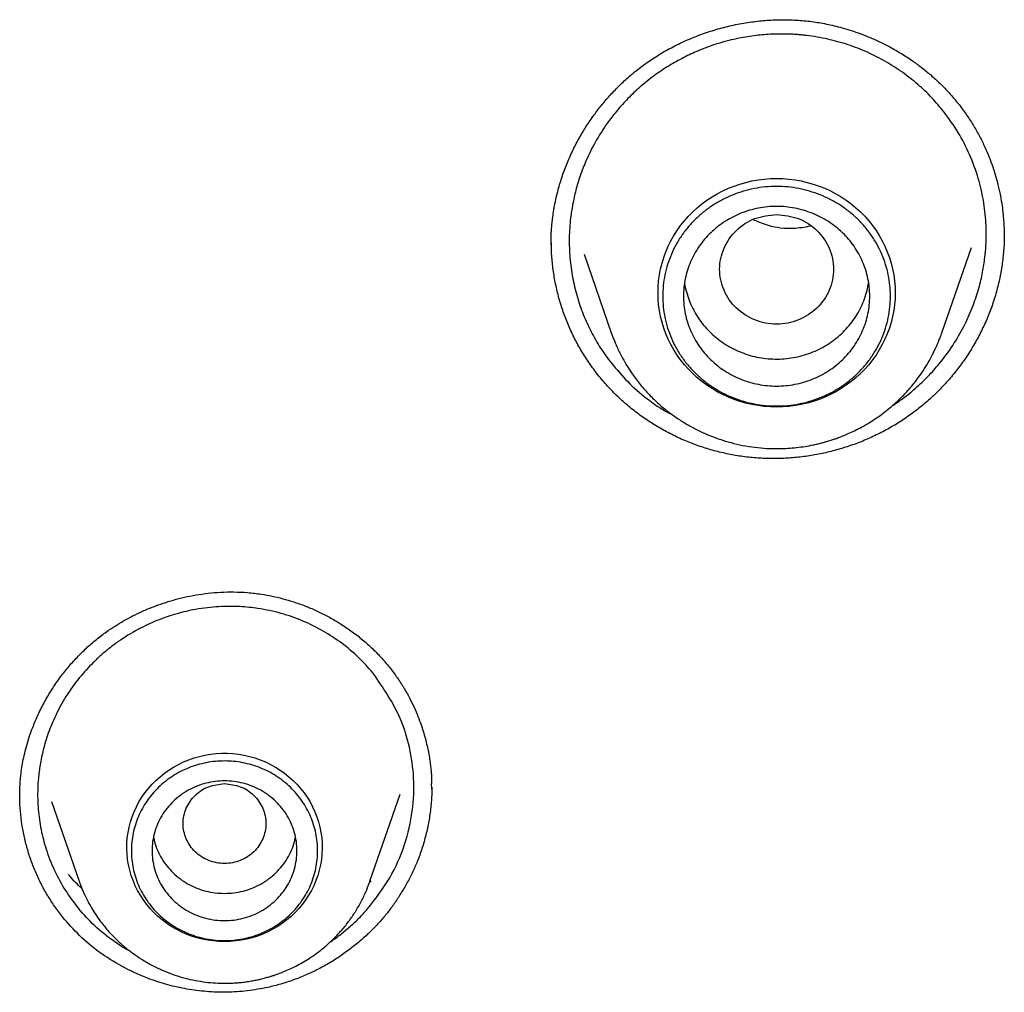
# Model space of a CAD drawing. Header units: millimetres. Extents: x 8 to 550, y 12 to 658.
# Tile 104 of 164: x 278 to 287, y 574 to 584. Entities that reach past the tile are written whole.
import ezdxf

# ---------------------------------------------------------------- set-up
doc = ezdxf.new("R2010")
doc.units = ezdxf.units.MM

msp = doc.modelspace()

# ---------------------------------------------------------------- linework, layer by layer
at = {"color": 7, "linetype": 'Continuous', "lineweight": 30}
for p, q in [((287.063, 581.5386), (287.0628, 581.529)), ((282.6896, 581.4479), (282.6897, 581.4521)), ((286.462, 580.5983), (286.7466, 581.4233)), ((283.0062, 581.3583), (283.2684, 580.5983)), ((281.5294, 576.247), (281.5307, 576.1935)), ((277.5545, 576.106), (277.5544, 576.1135)), ((277.8612, 576.0712), (278.1264, 575.3022)), ((280.9366, 575.3022), (281.2271, 576.1443)), ((280.949, 575.3058), (280.9301, 575.2866)), ((280.9351, 575.2984), (280.9366, 575.3022)), ((280.9366, 575.3022), (280.9353, 575.2985))]:
    msp.add_line(p, q, dxfattribs=at)
at = {"color": 7, "linetype": 'Continuous', "lineweight": 30, "flags": 128}
for points in [[(284.8652, 579.8818), (284.8052, 579.8833), (284.7454, 579.8878), (284.686, 579.8953), (284.627, 579.9059), (284.5687, 579.9194), (284.5112, 579.9358), (284.4546, 579.9551), (284.3992, 579.9772), (284.3451, 580.0021), (284.2924, 580.0296), (284.2413, 580.0598), (284.1918, 580.0926), (284.1442, 580.1278), (284.0986, 580.1653), (284.0551, 580.2051), (284.0138, 580.247), (283.9749, 580.291), (283.9384, 580.3368), (283.9044, 580.3844), (283.8731, 580.4337), (283.8445, 580.4845), (283.8186, 580.5367), (283.7957, 580.5901), (283.7757, 580.6445), (283.7586, 580.7), (283.7446, 580.7562), (283.7337, 580.813), (283.7259, 580.8703), (283.7212, 580.9279), (283.7196, 580.9857), (283.7212, 581.0434), (283.7259, 581.1011), (283.7337, 581.1584), (283.7446, 581.2152), (283.7586, 581.2714), (283.7757, 581.3268), (283.7957, 581.3813), (283.8186, 581.4347), (283.8445, 581.4868), (283.8731, 581.5376), (283.9044, 581.5869), (283.9384, 581.6345), (283.9749, 581.6804), (284.0138, 581.7243), (284.0551, 581.7663), (284.0986, 581.806), (284.1442, 581.8436), (284.1918, 581.8788), (284.2413, 581.9115), (284.2924, 581.9417), (284.3451, 581.9693), (284.3992, 581.9942), (284.4546, 582.0163), (284.5112, 582.0356), (284.5687, 582.052), (284.627, 582.0655), (284.686, 582.076), (284.7454, 582.0836), (284.8052, 582.0881), (284.8652, 582.0896), (284.9251, 582.0881), (284.9849, 582.0836), (285.0444, 582.076), (285.1034, 582.0655), (285.1617, 582.052), (285.2192, 582.0356), (285.2757, 582.0163), (285.3311, 581.9942), (285.3853, 581.9693), (285.438, 581.9417), (285.4891, 581.9115), (285.5385, 581.8788), (285.5861, 581.8436), (285.6317, 581.806), (285.6752, 581.7663), (285.7165, 581.7243), (285.7555, 581.6804), (285.792, 581.6345), (285.826, 581.5869), (285.8573, 581.5376), (285.8859, 581.4868), (285.9117, 581.4347), (285.9347, 581.3813), (285.9547, 581.3268), (285.9717, 581.2714), (285.9857, 581.2152), (285.9967, 581.1584), (286.0045, 581.1011), (286.0092, 581.0434), (286.0108, 580.9857), (286.0092, 580.9279), (286.0045, 580.8703), (285.9967, 580.813), (285.9857, 580.7562), (285.9717, 580.7), (285.9547, 580.6445), (285.9347, 580.5901), (285.9117, 580.5367), (285.8859, 580.4845), (285.8573, 580.4337), (285.826, 580.3844), (285.792, 580.3368), (285.7555, 580.291), (285.7165, 580.247), (285.6752, 580.2051), (285.6317, 580.1653), (285.5861, 580.1278), (285.5385, 580.0926), (285.4891, 580.0598), (285.438, 580.0296), (285.3853, 580.0021), (285.3311, 579.9772), (285.2757, 579.9551), (285.2192, 579.9358), (285.1617, 579.9194), (285.1034, 579.9059), (285.0444, 579.8953), (284.9849, 579.8878), (284.9251, 579.8833), (284.8652, 579.8818)], [(279.5315, 574.7193), (279.4772, 574.7208), (279.423, 574.7253), (279.3691, 574.7328), (279.3159, 574.7433), (279.2633, 574.7568), (279.2116, 574.7731), (279.161, 574.7923), (279.1116, 574.8143), (279.0636, 574.8389), (279.0172, 574.8662), (278.9724, 574.8961), (278.9296, 574.9283), (278.8887, 574.9629), (278.85, 574.9997), (278.8135, 575.0386), (278.7794, 575.0794), (278.7478, 575.1221), (278.7188, 575.1664), (278.6925, 575.2123), (278.669, 575.2596), (278.6484, 575.3081), (278.6307, 575.3576), (278.616, 575.4081), (278.6043, 575.4593), (278.5957, 575.5111), (278.5903, 575.5632), (278.5879, 575.6156), (278.5887, 575.668), (278.5926, 575.7203), (278.5997, 575.7722), (278.6098, 575.8237), (278.623, 575.8746), (278.6392, 575.9246), (278.6584, 575.9737), (278.6804, 576.0216), (278.7053, 576.0682), (278.733, 576.1133), (278.7633, 576.1568), (278.7961, 576.1986), (278.8314, 576.2385), (278.8691, 576.2763), (278.9089, 576.312), (278.9508, 576.3455), (278.9946, 576.3765), (279.0402, 576.4051), (279.0874, 576.4311), (279.1361, 576.4544), (279.1862, 576.475), (279.2373, 576.4927), (279.2895, 576.5076), (279.3424, 576.5196), (279.396, 576.5286), (279.45, 576.5347), (279.5043, 576.5377), (279.5587, 576.5377), (279.613, 576.5347), (279.6671, 576.5286), (279.7206, 576.5196), (279.7736, 576.5076), (279.8257, 576.4927), (279.8769, 576.475), (279.9269, 576.4544), (279.9756, 576.4311), (280.0229, 576.4051), (280.0685, 576.3765), (280.1123, 576.3455), (280.1542, 576.312), (280.194, 576.2763), (280.2316, 576.2385), (280.2669, 576.1986), (280.2998, 576.1568), (280.3301, 576.1133), (280.3577, 576.0682), (280.3826, 576.0216), (280.4047, 575.9737), (280.4239, 575.9246), (280.4401, 575.8746), (280.4533, 575.8237), (280.4634, 575.7722), (280.4704, 575.7203), (280.4744, 575.668), (280.4751, 575.6156), (280.4728, 575.5632), (280.4673, 575.5111), (280.4587, 575.4593), (280.4471, 575.4081), (280.4324, 575.3576), (280.4147, 575.3081), (280.394, 575.2596), (280.3705, 575.2123), (280.3442, 575.1664), (280.3153, 575.1221), (280.2837, 575.0794), (280.2496, 575.0386), (280.2131, 574.9997), (280.1744, 574.9629), (280.1335, 574.9283), (280.0906, 574.8961), (280.0459, 574.8662), (279.9995, 574.8389), (279.9515, 574.8143), (279.9021, 574.7923), (279.8515, 574.7731), (279.7998, 574.7568), (279.7472, 574.7433), (279.6939, 574.7328), (279.6401, 574.7253), (279.5859, 574.7208), (279.5315, 574.7193)]]:
    msp.add_lwpolyline(points, dxfattribs=at)
at = {"color": 7, "linetype": 'Continuous', "lineweight": 30}
for points, knots in [([(282.6885, 581.4462), (282.6883, 581.4502), (282.688, 581.4578), (282.6864, 581.4744), (282.6858, 581.4974), (282.6869, 581.5267), (282.6884, 581.5607), (282.6909, 581.601), (282.6948, 581.6477), (282.7011, 581.7051), (282.7104, 581.7716), (282.7239, 581.8476), (282.7454, 581.9462), (282.7778, 582.0635), (282.8237, 582.1951), (282.8768, 582.3212), (282.9365, 582.4414), (283.002, 582.5556), (283.0726, 582.6637), (283.1482, 582.7662), (283.2286, 582.8634), (283.3141, 582.9555), (283.4117, 583.0494), (283.5226, 583.1433), (283.6481, 583.2346), (283.7798, 583.3165), (283.9169, 583.3892), (284.059, 583.4524), (284.2053, 583.5062), (284.3549, 583.5501), (284.5069, 583.584), (284.6599, 583.6076), (284.8125, 583.6208), (284.9634, 583.6237), (285.0877, 583.6175), (285.1856, 583.6075), (285.2579, 583.5974), (285.3299, 583.5849), (285.4036, 583.5695), (285.4817, 583.5502), (285.5663, 583.5258), (285.6573, 583.4954), (285.7542, 583.4581), (285.8565, 583.413), (285.9632, 583.3591), (286.0736, 583.2956), (286.1782, 583.2268), (286.2764, 583.1541), (286.3674, 583.0788), (286.4573, 582.9952), (286.5456, 582.9034), (286.6002, 582.8364), (286.6279, 582.8023)], [0, 0, 0, 0, 0.0044893, 0.0085841, 0.0125467, 0.0183021, 0.0246993, 0.0317411, 0.0408702, 0.0509009, 0.0640214, 0.0784017, 0.093979, 0.1203239, 0.1461472, 0.171453, 0.1962412, 0.2205084, 0.2442504, 0.2675431, 0.2906853, 0.3137027, 0.3365938, 0.3650296, 0.3933033, 0.4214994, 0.4497325, 0.4780258, 0.5063616, 0.534717, 0.5630666, 0.5912919, 0.6191705, 0.6466797, 0.6738116, 0.6872384, 0.7005932, 0.7138932, 0.7273114, 0.7419885, 0.7581373, 0.7757618, 0.7948644, 0.8154443, 0.8374973, 0.8610143, 0.885982, 0.90699, 0.928905, 0.9517168, 0.9754166, 1, 1, 1, 1]), ([(286.4838, 582.7299), (286.4448, 582.777), (286.3662, 582.8717), (286.2304, 583.0002), (286.0812, 583.1178), (285.9181, 583.222), (285.7426, 583.3113), (285.5558, 583.384), (285.3593, 583.4386), (285.21, 583.4643), (285.1126, 583.4749), (285.0685, 583.4788), (285.0225, 583.4818), (284.9748, 583.4838), (284.9253, 583.4847), (284.8741, 583.4845), (284.788, 583.4818), (284.6635, 583.4717), (284.4896, 583.4439), (284.2968, 583.3951), (284.1131, 583.3279), (283.9489, 583.2502), (283.806, 583.1684), (283.665, 583.0718), (283.5332, 582.9639), (283.416, 582.8507), (283.3163, 582.7383), (283.2325, 582.6293), (283.1631, 582.5256), (283.1064, 582.4288), (283.0606, 582.3403), (283.0133, 582.2374), (282.9667, 582.1174), (282.9244, 581.9777), (282.8939, 581.842), (282.8705, 581.6884), (282.8589, 581.5153), (282.8655, 581.3226), (282.891, 581.134), (282.9344, 580.9511), (282.9948, 580.7753), (283.0713, 580.6084), (283.1614, 580.4504), (283.2331, 580.3536), (283.2688, 580.3054)], [0, 0, 0, 0, 0.029564, 0.059596, 0.090096, 0.121063, 0.152496, 0.184395, 0.216759, 0.249587, 0.256335, 0.263353, 0.27064, 0.278198, 0.286025, 0.294122, 0.302489, 0.32688, 0.353304, 0.385791, 0.420892, 0.445748, 0.471763, 0.498932, 0.526786, 0.552649, 0.576523, 0.598412, 0.618319, 0.636244, 0.652192, 0.666164, 0.69071, 0.714175, 0.736558, 0.757864, 0.789396, 0.82056, 0.85136, 0.881797, 0.911877, 0.941602, 0.970975, 1, 1, 1, 1]), ([(285.9872, 579.8977), (286.0199, 579.9194), (286.1017, 579.9738), (286.2208, 580.073), (286.3427, 580.1906), (286.4655, 580.3309), (286.5826, 580.4938), (286.6864, 580.6776), (286.7641, 580.8554), (286.8195, 581.0235), (286.8563, 581.1793), (286.8776, 581.3164), (286.8884, 581.4385), (286.8917, 581.5504), (286.8885, 581.6612), (286.8791, 581.7707), (286.8635, 581.8786), (286.842, 581.9845), (286.803, 582.1334), (286.7346, 582.3201), (286.6246, 582.5364), (286.5304, 582.6659), (286.4838, 582.7299)], [0, 0, 0, 0, 0.035812, 0.089767, 0.141478, 0.19094, 0.260886, 0.325755, 0.385534, 0.440213, 0.489781, 0.53423, 0.569307, 0.604107, 0.638632, 0.672881, 0.706853, 0.740549, 0.773967, 0.850822, 0.926167, 1, 1, 1, 1]), ([(286.6279, 582.8023), (286.6539, 582.7678), (286.7047, 582.7004), (286.7709, 582.5964), (286.8283, 582.4944), (286.8772, 582.3946), (286.9184, 582.2979), (286.9529, 582.2048), (286.9811, 582.1156), (287.0062, 582.0225), (287.0272, 581.9266), (287.0434, 581.8298), (287.0539, 581.7423), (287.0602, 581.6644), (287.0634, 581.5963), (287.0638, 581.5544), (287.064, 581.535)], [0, 0, 0, 0, 0.09407, 0.183671, 0.268912, 0.349871, 0.42661, 0.499174, 0.567599, 0.631911, 0.711292, 0.783433, 0.84836, 0.906089, 0.956632, 1, 1, 1, 1]), ([(284.8652, 581.7426), (284.7933, 581.7344), (284.6496, 581.7179), (284.4658, 581.5965), (284.3448, 581.4206), (284.3004, 581.2126), (284.3448, 581.0049), (284.4658, 580.8278), (284.6496, 580.7112), (284.8652, 580.6684), (285.0807, 580.7112), (285.2646, 580.8278), (285.3856, 581.0049), (285.43, 581.2126), (285.3856, 581.4206), (285.2646, 581.5965), (285.0807, 581.7179), (284.937, 581.7344), (284.8652, 581.7426)], [0, 0, 0, 0, 0.0625, 0.125, 0.1875, 0.25, 0.3125, 0.375, 0.4375, 0.5, 0.5625, 0.625, 0.6875, 0.75, 0.8125, 0.875, 0.9375, 1, 1, 1, 1]), ([(285.1911, 581.6277), (285.1357, 581.6181), (285.0011, 581.5948), (284.8087, 581.6191), (284.6867, 581.6704), (284.6379, 581.6909)], [0, 0, 0, 0, 0.295853, 0.718361, 1, 1, 1, 1]), ([(283.1301, 580.2045), (283.1018, 580.2422), (283.0453, 580.3173), (282.9708, 580.4366), (282.9042, 580.5597), (282.8464, 580.6867), (282.7972, 580.8171), (282.757, 580.9502), (282.7257, 581.0858), (282.7036, 581.2233), (282.6905, 581.3569), (282.6894, 581.4447), (282.6889, 581.486)], [0, 0, 0, 0, 0.102034, 0.203631, 0.304899, 0.405932, 0.506812, 0.607615, 0.70841, 0.809268, 0.91026, 1, 1, 1, 1]), ([(287.0637, 581.5493), (287.0639, 581.5441), (287.0654, 581.4921), (287.0593, 581.3931), (287.0447, 581.253), (287.0195, 581.1141), (286.9853, 580.9772), (286.9419, 580.8431), (286.8898, 580.7122), (286.8293, 580.5849), (286.7606, 580.4616), (286.6842, 580.3429), (286.6002, 580.2292), (286.5089, 580.1209), (286.4107, 580.0185), (286.3059, 579.9223), (286.1948, 579.833), (286.0778, 579.7511), (285.9556, 579.6769), (285.8289, 579.6107), (285.6982, 579.5525), (285.5641, 579.5026), (285.4271, 579.4611), (285.2877, 579.4282), (285.1466, 579.404), (285.0043, 579.3887), (284.8613, 579.3824), (284.7182, 579.3853), (284.5756, 579.3976), (284.4344, 579.4192), (284.2953, 579.4499), (284.1589, 579.4894), (284.0256, 579.5375), (283.8959, 579.594), (283.7703, 579.6585), (283.6493, 579.731), (283.5332, 579.8111), (283.4226, 579.8987), (283.3182, 579.9935), (283.2196, 580.095), (283.16, 580.168), (283.1301, 580.2045)], [0, 0, 0, 0, 0.0029696, 0.029311, 0.0557573, 0.0822119, 0.1085764, 0.1348733, 0.1611198, 0.187329, 0.2135114, 0.2396755, 0.265829, 0.2919804, 0.3181395, 0.3443189, 0.370535, 0.396759, 0.4229604, 0.4491514, 0.4753397, 0.501529, 0.527721, 0.5539159, 0.5801145, 0.6063189, 0.6325342, 0.6587692, 0.6850386, 0.7112966, 0.7375001, 0.7636688, 0.789819, 0.8159646, 0.8421181, 0.8682918, 0.8944986, 0.9207532, 0.9470732, 0.97348, 1, 1, 1, 1]), ([(283.976, 581.0791), (283.976, 581.0787), (283.9792, 581.0501), (283.9933, 580.9944), (284.0189, 580.9129), (284.0537, 580.8345), (284.096, 580.7596), (284.1458, 580.6892), (284.2025, 580.6237), (284.2656, 580.564), (284.3345, 580.5105), (284.4085, 580.4637), (284.4868, 580.4242), (284.5689, 580.3923), (284.6537, 580.3682), (284.7406, 580.3523), (284.8288, 580.3447), (284.9172, 580.3454), (285.0052, 580.3545), (285.0918, 580.3719), (285.1762, 580.3973), (285.2576, 580.4306), (285.3353, 580.4715), (285.4084, 580.5194), (285.4763, 580.5741), (285.5383, 580.6349), (285.5939, 580.7012), (285.6424, 580.7725), (285.6834, 580.848), (285.7164, 580.9271), (285.7408, 581.0048), (285.7499, 581.0568), (285.7542, 581.0807)], [0, 0, 0, 0, 0.000481, 0.035121, 0.069761, 0.1044, 0.13904, 0.17368, 0.208319, 0.242959, 0.277599, 0.312238, 0.346878, 0.381518, 0.416158, 0.450797, 0.485437, 0.520077, 0.554716, 0.589356, 0.623996, 0.658635, 0.693275, 0.727915, 0.762554, 0.797194, 0.831834, 0.866473, 0.901113, 0.935753, 0.970392, 1, 1, 1, 1]), ([(283.2684, 580.5983), (283.2696, 580.5949), (283.2722, 580.5877), (283.2774, 580.5738), (283.2837, 580.5574), (283.2936, 580.5327), (283.3079, 580.498), (283.3277, 580.4527), (283.3509, 580.4038), (283.3818, 580.3441), (283.4206, 580.2769), (283.4765, 580.1913), (283.5461, 580.0987), (283.6322, 580.0017), (283.7257, 579.9115), (283.8202, 579.8336), (283.9146, 579.7664), (284.0072, 579.709), (284.1048, 579.6568), (284.2074, 579.6104), (284.3144, 579.5702), (284.4253, 579.5368), (284.539, 579.5108), (284.6549, 579.4923), (284.7725, 579.4817), (284.8794, 579.4795), (284.9749, 579.483), (285.0585, 579.4903), (285.1396, 579.5013), (285.2069, 579.5137), (285.2596, 579.5254), (285.299, 579.5352), (285.3347, 579.5449), (285.3655, 579.5539), (285.3894, 579.5614), (285.4061, 579.5669), (285.4197, 579.5714), (285.4351, 579.5767), (285.4549, 579.5837), (285.4792, 579.5928), (285.514, 579.6064), (285.5609, 579.626), (285.6211, 579.6539), (285.6898, 579.6893), (285.7602, 579.73), (285.8302, 579.7752), (285.896, 579.8223), (285.9593, 579.8725), (286.0181, 579.9238), (286.0834, 579.9865), (286.1524, 580.0608), (286.2217, 580.1468), (286.2805, 580.2304), (286.33, 580.3105), (286.371, 580.3862), (286.3996, 580.446), (286.4189, 580.49), (286.431, 580.5188), (286.4426, 580.5472), (286.4517, 580.5705), (286.4584, 580.5882), (286.4608, 580.595), (286.462, 580.5983)], [0, 0, 0, 0, 0.0032484, 0.0069102, 0.0111362, 0.016025, 0.0258907, 0.0379809, 0.0517856, 0.0655866, 0.0870461, 0.1082289, 0.1397909, 0.1707155, 0.2015635, 0.2330402, 0.2586829, 0.2847382, 0.311211, 0.3381065, 0.3654305, 0.3931095, 0.4209389, 0.4489208, 0.4770695, 0.5053987, 0.5253456, 0.5453917, 0.5654182, 0.5838325, 0.5943298, 0.6039938, 0.612824, 0.6208044, 0.626994, 0.630701, 0.6334332, 0.6372861, 0.6423079, 0.6484989, 0.6558594, 0.6690936, 0.6849615, 0.7034649, 0.724606, 0.7434206, 0.7634418, 0.7829311, 0.8017324, 0.8198448, 0.8484959, 0.8752298, 0.9000441, 0.9229364, 0.9439047, 0.9629472, 0.971492, 0.9789561, 0.9854034, 0.993396, 0.9968173, 1, 1, 1, 1]), ([(283.2688, 580.3054), (283.32, 580.2446), (283.4236, 580.1214), (283.6103, 579.962), (283.7618, 579.8545), (283.8539, 579.8075), (283.8711, 579.7988)], [0, 0, 0, 0, 0.301623, 0.610845, 0.927731, 1, 1, 1, 1]), ([(277.553, 576.1023), (277.5529, 576.1149), (277.5529, 576.1434), (277.554, 576.1927), (277.5571, 576.2526), (277.5633, 576.3235), (277.5734, 576.3995), (277.5877, 576.4795), (277.6062, 576.5619), (277.6302, 576.6492), (277.6594, 576.7381), (277.6929, 576.8259), (277.7361, 576.9252), (277.7913, 577.0346), (277.8608, 577.1519), (277.9366, 577.2629), (278.0183, 577.3671), (278.1051, 577.4644), (278.1965, 577.5545), (278.292, 577.6372), (278.3846, 577.7076), (278.473, 577.7671), (278.557, 577.818), (278.6459, 577.8661), (278.7419, 577.9122), (278.8404, 577.9532), (278.9401, 577.989), (279.04, 578.0197), (279.1459, 578.0464), (279.2576, 578.0685), (279.3747, 578.085), (279.4969, 578.0951), (279.6238, 578.0976), (279.7548, 578.0917), (279.8777, 578.0773), (279.9916, 578.0568), (280.0962, 578.032), (280.2019, 578.0008), (280.3082, 577.9629), (280.4146, 577.9181), (280.5206, 577.8661), (280.6255, 577.8067), (280.7286, 577.7398), (280.8293, 577.6651), (280.9264, 577.5825), (281.0199, 577.4924), (281.0769, 577.4264), (281.1056, 577.3932)], [0, 0, 0, 0, 0.0084386, 0.0190036, 0.0317316, 0.0466505, 0.0637646, 0.0796971, 0.097153, 0.1161235, 0.1355738, 0.1548405, 0.1739227, 0.2021926, 0.2300344, 0.2574383, 0.2843958, 0.3109009, 0.3369519, 0.3625516, 0.3877342, 0.4076128, 0.4272524, 0.4473869, 0.4689257, 0.4918681, 0.5120538, 0.5332003, 0.5552966, 0.5783284, 0.6022793, 0.6271314, 0.6528671, 0.6794724, 0.7070061, 0.7283378, 0.7502557, 0.7727586, 0.7958417, 0.819497, 0.8437131, 0.8684764, 0.8937715, 0.919583, 0.945897, 0.9727036, 1, 1, 1, 1]), ([(280.9643, 577.315), (280.9188, 577.3663), (280.827, 577.4698), (280.6652, 577.6046), (280.486, 577.7227), (280.2893, 577.8197), (280.078, 577.8935), (279.9022, 577.9313), (279.7679, 577.9483), (279.6761, 577.9553), (279.5781, 577.9578), (279.4743, 577.9548), (279.3649, 577.9453), (279.2297, 577.9253), (279.0678, 577.888), (278.8805, 577.8242), (278.6894, 577.735), (278.5351, 577.6398), (278.4183, 577.5526), (278.3374, 577.4847), (278.2628, 577.4146), (278.1944, 577.3429), (278.1028, 577.2363), (277.9999, 577.0928), (277.9003, 576.9117), (277.8285, 576.7388), (277.7797, 576.5781), (277.7493, 576.4324), (277.7332, 576.3068), (277.7264, 576.1965), (277.726, 576.0959), (277.7314, 575.9962), (277.7423, 575.8978), (277.7587, 575.8009), (277.7805, 575.7057), (277.819, 575.5719), (277.8852, 575.4042), (277.99, 575.2101), (278.0788, 575.0946), (278.1229, 575.0373)], [0, 0, 0, 0, 0.0367067, 0.0740947, 0.112164, 0.1509141, 0.1903442, 0.2304528, 0.2455927, 0.2617545, 0.2789373, 0.2971399, 0.316361, 0.3365991, 0.3688519, 0.4033816, 0.4401814, 0.4792436, 0.4982891, 0.516792, 0.534753, 0.5521731, 0.5690529, 0.6088722, 0.6453359, 0.678453, 0.7082318, 0.7346799, 0.7578039, 0.7759035, 0.7938774, 0.8117263, 0.8294512, 0.8470529, 0.8645321, 0.8818899, 0.9219016, 0.9612681, 1, 1, 1, 1]), ([(281.1057, 577.3931), (281.132, 577.36), (281.1828, 577.2959), (281.2487, 577.1967), (281.305, 577.1004), (281.3523, 577.0073), (281.3917, 576.9183), (281.4241, 576.8339), (281.4505, 576.7546), (281.4717, 576.6808), (281.4883, 576.6129), (281.5021, 576.5467), (281.513, 576.4837), (281.5211, 576.4252), (281.5264, 576.3769), (281.5295, 576.3417), (281.5312, 576.3177), (281.5323, 576.3019), (281.5328, 576.2891), (281.5323, 576.2786), (281.5314, 576.2638), (281.5313, 576.254), (281.5312, 576.247)], [0, 0, 0, 0, 0.099872, 0.19378, 0.281907, 0.364388, 0.441321, 0.512779, 0.578813, 0.639462, 0.694752, 0.744699, 0.799637, 0.84626, 0.884571, 0.914572, 0.929955, 0.941641, 0.951684, 0.960928, 0.972008, 1, 1, 1, 1]), ([(280.9145, 575.0353), (280.9901, 575.1328), (281.1381, 575.3238), (281.2786, 575.649), (281.3547, 575.9755), (281.3679, 576.2942), (281.3261, 576.5928), (281.2185, 576.9485), (281.0641, 577.1711), (280.9643, 577.315)], [0, 0, 0, 0, 0.14725, 0.288226, 0.42289, 0.551208, 0.673153, 0.788705, 1, 1, 1, 1]), ([(279.5315, 576.2449), (279.4793, 576.2389), (279.3748, 576.2269), (279.2411, 576.1385), (279.1531, 576.0107), (279.1208, 575.8593), (279.1531, 575.7083), (279.2411, 575.5795), (279.3748, 575.4947), (279.5315, 575.4636), (279.6883, 575.4947), (279.822, 575.5795), (279.91, 575.7083), (279.9423, 575.8593), (279.91, 576.0107), (279.822, 576.1385), (279.6883, 576.2269), (279.5838, 576.2389), (279.5315, 576.2449)], [0, 0, 0, 0, 0.0625, 0.125, 0.1875, 0.25, 0.3125, 0.375, 0.4375, 0.5, 0.5625, 0.625, 0.6875, 0.75, 0.8125, 0.875, 0.9375, 1, 1, 1, 1]), ([(281.5334, 576.2124), (281.5337, 576.1979), (281.535, 576.1382), (281.5271, 576.0334), (281.5098, 575.8989), (281.4824, 575.766), (281.4459, 575.6352), (281.403, 575.5135), (281.3544, 575.4008), (281.3017, 575.2969), (281.2433, 575.1957), (281.1806, 575.0992), (281.1154, 575.0086), (281.0684, 574.9527), (281.0455, 574.9254)], [0, 0, 0, 0, 0.031302, 0.128391, 0.225307, 0.322119, 0.418876, 0.515607, 0.597335, 0.68046, 0.763662, 0.845574, 0.924811, 1, 1, 1, 1]), ([(277.987, 574.9329), (277.9603, 574.9665), (277.907, 575.0336), (277.8362, 575.1405), (277.7725, 575.2511), (277.7168, 575.3655), (277.6688, 575.4832), (277.6289, 575.6037), (277.5972, 575.7265), (277.5735, 575.8514), (277.5588, 575.9777), (277.5523, 576.0745), (277.5534, 576.129), (277.5537, 576.141)], [0, 0, 0, 0, 0.098141, 0.19585, 0.293233, 0.390385, 0.487386, 0.58431, 0.681226, 0.778204, 0.875313, 0.972631, 1, 1, 1, 1]), ([(278.8465, 575.728), (278.8492, 575.7135), (278.8572, 575.6701), (278.8834, 575.6006), (278.9235, 575.5211), (278.9746, 575.4476), (279.0351, 575.3811), (279.1042, 575.3227), (279.1805, 575.2736), (279.2629, 575.2344), (279.3498, 575.2061), (279.4399, 575.1882), (279.501, 575.186), (279.5315, 575.1849)], [0, 0, 0, 0, 0.0475183, 0.1427664, 0.2380146, 0.3332628, 0.428511, 0.5237591, 0.6190073, 0.7142555, 0.8095037, 0.9047518, 1, 1, 1, 1]), ([(279.5315, 575.1849), (279.5621, 575.186), (279.6232, 575.1882), (279.7132, 575.2061), (279.8002, 575.2344), (279.8825, 575.2736), (279.9589, 575.3227), (280.0279, 575.3811), (280.0884, 575.4476), (280.1396, 575.5211), (280.1797, 575.6006), (280.2058, 575.6701), (280.2139, 575.7135), (280.2166, 575.728)], [0, 0, 0, 0, 0.095248, 0.190496, 0.285745, 0.380993, 0.476241, 0.571489, 0.666737, 0.761985, 0.857234, 0.952482, 1, 1, 1, 1]), ([(278.1539, 575.231), (278.1391, 575.2451), (278.1015, 575.281), (278.0583, 575.3275), (278.0308, 575.3607), (278.0236, 575.3695)], [0, 0, 0, 0, 0.320743, 0.819473, 1, 1, 1, 1]), ([(278.1264, 575.3022), (278.1295, 575.2936), (278.1364, 575.2742), (278.1495, 575.2408), (278.1665, 575.2007), (278.1881, 575.1538), (278.2152, 575.1006), (278.2483, 575.0417), (278.2872, 574.9797), (278.3391, 574.9061), (278.4038, 574.826), (278.4821, 574.7436), (278.5629, 574.6705), (278.6449, 574.6063), (278.7336, 574.5462), (278.8283, 574.4914), (278.9285, 574.4431), (279.0275, 574.4038), (279.1261, 574.3724), (279.2247, 574.3483), (279.3228, 574.331), (279.4201, 574.3205), (279.5004, 574.317), (279.5641, 574.3173), (279.6118, 574.319), (279.6595, 574.3223), (279.7074, 574.3271), (279.7551, 574.3334), (279.8024, 574.3412), (279.8466, 574.3499), (279.8839, 574.3584), (279.9126, 574.3656), (279.9347, 574.3716), (279.9557, 574.3775), (279.9795, 574.3846), (280.0121, 574.395), (280.0545, 574.4098), (280.1075, 574.4303), (280.1645, 574.455), (280.2243, 574.4842), (280.2859, 574.5177), (280.3512, 574.5575), (280.4252, 574.6082), (280.5036, 574.6698), (280.5825, 574.7418), (280.6586, 574.8219), (280.7304, 574.9102), (280.7965, 575.0065), (280.8526, 575.1044), (280.8992, 575.2013), (280.9235, 575.2669), (280.9351, 575.2984)], [0, 0, 0, 0, 0.0076613, 0.0173652, 0.0292131, 0.0432567, 0.0595237, 0.0780294, 0.0987054, 0.1196661, 0.1521067, 0.183216, 0.2130082, 0.2414985, 0.2687036, 0.3009254, 0.3311996, 0.3600403, 0.3883168, 0.4160557, 0.4432668, 0.4699592, 0.4961414, 0.5090962, 0.522087, 0.535118, 0.5481895, 0.5613019, 0.5744557, 0.5873164, 0.5980845, 0.6057277, 0.6114757, 0.6167859, 0.6235505, 0.6317781, 0.6447654, 0.6602639, 0.6782757, 0.6956127, 0.7147786, 0.7357751, 0.7584358, 0.7885284, 0.8178305, 0.8463468, 0.8795322, 0.9115982, 0.9425497, 0.9723907, 1, 1, 1, 1]), ([(278.6271, 574.6218), (278.6155, 574.6277), (278.5565, 574.6579), (278.4371, 574.7385), (278.2748, 574.8667), (278.1731, 574.9809), (278.1229, 575.0373)], [0, 0, 0, 0, 0.059187, 0.300579, 0.654843, 1, 1, 1, 1]), ([(280.5529, 574.7165), (280.5558, 574.7183), (280.592, 574.7413), (280.6576, 574.7912), (280.7489, 574.8665), (280.8351, 574.9477), (280.888, 575.0061), (280.9145, 575.0353)], [0, 0, 0, 0, 0.02091, 0.265499, 0.510211, 0.755045, 1, 1, 1, 1]), ([(279.9511, 574.2771), (279.8845, 574.2644), (279.7524, 574.2391), (279.5531, 574.2276), (279.3582, 574.234), (279.1685, 574.2584), (278.9858, 574.2992), (278.7834, 574.3637), (278.5668, 574.4596), (278.3464, 574.5948), (278.1499, 574.751), (278.0408, 574.8728), (277.987, 574.9329)], [0, 0, 0, 0, 0.0926491, 0.1836081, 0.2723941, 0.3596824, 0.4457377, 0.5295418, 0.652202, 0.7721133, 0.8875069, 1, 1, 1, 1]), ([(281.0455, 574.9254), (281.0165, 574.8937), (280.9584, 574.8304), (280.8634, 574.7429), (280.764, 574.6605), (280.6598, 574.5839), (280.5509, 574.5141), (280.4374, 574.4518), (280.3203, 574.3964), (280.1999, 574.3486), (280.0769, 574.3078), (279.993, 574.2873), (279.9511, 574.2771)], [0, 0, 0, 0, 0.1001, 0.200214, 0.300232, 0.40019, 0.500298, 0.600175, 0.700151, 0.800178, 0.900003, 1, 1, 1, 1])]:
    msp.add_open_spline(points, degree=3, knots=knots, dxfattribs=at)
for points in [[(285.9652, 580.9522), (285.9642, 580.9175), (285.9621, 580.8481), (285.9457, 580.7451), (285.9195, 580.644), (285.8831, 580.5459), (285.8369, 580.4517), (285.7813, 580.3624), (285.7169, 580.2787), (285.6443, 580.2015), (285.5641, 580.1315), (285.4773, 580.0694), (285.3846, 580.0159), (285.2868, 579.9713), (285.185, 579.9362), (285.0801, 579.9109), (284.9732, 579.8956), (284.8652, 579.8905), (284.7572, 579.8956), (284.6502, 579.9109), (284.5454, 579.9362), (284.4436, 579.9713), (284.3458, 580.0159), (284.2531, 580.0694), (284.1662, 580.1315), (284.0861, 580.2015), (284.0135, 580.2787), (283.9491, 580.3624), (283.8935, 580.4517), (283.8473, 580.5459), (283.8109, 580.644), (283.7846, 580.7451), (283.7687, 580.8481), (283.7634, 580.9522), (283.7687, 581.0563), (283.7846, 581.1593), (283.8109, 581.2604), (283.8473, 581.3585), (283.8935, 581.4527), (283.9491, 581.542), (284.0135, 581.6257), (284.0861, 581.7029), (284.1662, 581.7729), (284.2531, 581.835), (284.3458, 581.8885), (284.4436, 581.9331), (284.5454, 581.9682), (284.6502, 581.9935), (284.7572, 582.0088), (284.8652, 582.0139), (284.9732, 582.0088), (285.0801, 581.9935), (285.185, 581.9682), (285.2868, 581.9331), (285.3846, 581.8885), (285.4773, 581.835), (285.5641, 581.7729), (285.6443, 581.7029), (285.7169, 581.6257), (285.7813, 581.542), (285.8369, 581.4527), (285.8831, 581.3585), (285.9195, 581.2604), (285.9457, 581.1593), (285.9621, 581.0563), (285.9642, 580.9869), (285.9652, 580.9522)], [(285.7652, 580.9522), (285.7644, 580.9238), (285.7627, 580.8671), (285.7492, 580.7827), (285.7278, 580.7), (285.698, 580.6198), (285.6602, 580.5427), (285.6147, 580.4696), (285.562, 580.4011), (285.5026, 580.338), (285.4371, 580.2807), (285.366, 580.2299), (285.2901, 580.1861), (285.2102, 580.1497), (285.1269, 580.1209), (285.0411, 580.1002), (284.9535, 580.0877), (284.8652, 580.0835), (284.7768, 580.0877), (284.6893, 580.1002), (284.6035, 580.1209), (284.5202, 580.1497), (284.4402, 580.1861), (284.3644, 580.2299), (284.2933, 580.2807), (284.2278, 580.338), (284.1684, 580.4011), (284.1157, 580.4696), (284.0702, 580.5427), (284.0324, 580.6198), (284.0026, 580.7), (283.9811, 580.7827), (283.9681, 580.8671), (283.9637, 580.9522), (283.9681, 581.0373), (283.9811, 581.1217), (284.0026, 581.2044), (284.0324, 581.2846), (284.0702, 581.3617), (284.1157, 581.4348), (284.1684, 581.5033), (284.2278, 581.5664), (284.2933, 581.6237), (284.3644, 581.6745), (284.4402, 581.7183), (284.5202, 581.7547), (284.6035, 581.7835), (284.6893, 581.8042), (284.7768, 581.8167), (284.8652, 581.8209), (284.9535, 581.8167), (285.0411, 581.8042), (285.1269, 581.7835), (285.2102, 581.7547), (285.2901, 581.7183), (285.366, 581.6745), (285.4371, 581.6237), (285.5026, 581.5664), (285.562, 581.5033), (285.6147, 581.4348), (285.6602, 581.3617), (285.698, 581.2846), (285.7278, 581.2044), (285.7492, 581.1217), (285.7627, 581.0373), (285.7644, 580.9806), (285.7652, 580.9522)], [(280.4315, 575.5966), (280.4307, 575.5682), (280.429, 575.5114), (280.4156, 575.4271), (280.3942, 575.3444), (280.3644, 575.2642), (280.3265, 575.1871), (280.2811, 575.114), (280.2284, 575.0455), (280.169, 574.9823), (280.1034, 574.9251), (280.0324, 574.8743), (279.9565, 574.8305), (279.8765, 574.794), (279.7932, 574.7653), (279.7074, 574.7446), (279.6199, 574.7321), (279.5315, 574.7279), (279.4432, 574.7321), (279.3557, 574.7446), (279.2699, 574.7653), (279.1866, 574.794), (279.1066, 574.8305), (279.0307, 574.8743), (278.9597, 574.9251), (278.8941, 574.9823), (278.8347, 575.0455), (278.782, 575.114), (278.7365, 575.1871), (278.6987, 575.2642), (278.6689, 575.3444), (278.6474, 575.4271), (278.6344, 575.5114), (278.6301, 575.5966), (278.6344, 575.6817), (278.6474, 575.766), (278.6689, 575.8487), (278.6987, 575.929), (278.7365, 576.0061), (278.782, 576.0792), (278.8347, 576.1476), (278.8941, 576.2108), (278.9597, 576.2681), (279.0307, 576.3188), (279.1066, 576.3627), (279.1866, 576.3991), (279.2699, 576.4278), (279.3557, 576.4485), (279.4432, 576.4611), (279.5315, 576.4652), (279.6199, 576.4611), (279.7074, 576.4485), (279.7932, 576.4278), (279.8765, 576.3991), (279.9565, 576.3627), (280.0324, 576.3188), (280.1034, 576.2681), (280.169, 576.2108), (280.2284, 576.1476), (280.2811, 576.0792), (280.3265, 576.0061), (280.3644, 575.929), (280.3942, 575.8487), (280.4156, 575.766), (280.429, 575.6817), (280.4307, 575.625), (280.4315, 575.5966)], [(279.5315, 574.922), (279.501, 574.9231), (279.4399, 574.9254), (279.3498, 574.9433), (279.2629, 574.9716), (279.1805, 575.0107), (279.1042, 575.0599), (279.0351, 575.1182), (278.9746, 575.1848), (278.9236, 575.2583), (278.883, 575.3377), (278.8535, 575.4215), (278.8355, 575.5083), (278.8295, 575.5966), (278.8355, 575.6849), (278.8535, 575.7717), (278.883, 575.8555), (278.9236, 575.9348), (278.9746, 576.0084), (279.0351, 576.0749), (279.1042, 576.1333), (279.1805, 576.1824), (279.2629, 576.2216), (279.3498, 576.25), (279.4399, 576.2673), (279.5315, 576.273), (279.6232, 576.2673), (279.7132, 576.25), (279.8002, 576.2216), (279.8825, 576.1824), (279.9589, 576.1333), (280.0279, 576.0749), (280.0885, 576.0084), (280.1395, 575.9348), (280.1801, 575.8555), (280.2096, 575.7717), (280.2275, 575.6849), (280.2335, 575.5966), (280.2275, 575.5083), (280.2096, 575.4215), (280.1801, 575.3377), (280.1395, 575.2583), (280.0885, 575.1848), (280.0279, 575.1182), (279.9589, 575.0599), (279.8825, 575.0107), (279.8002, 574.9716), (279.7132, 574.9433), (279.6232, 574.9254), (279.5621, 574.9231), (279.5315, 574.922)]]:
    msp.add_open_spline(points, degree=3, dxfattribs=at)

doc.saveas('drawing.dxf')
